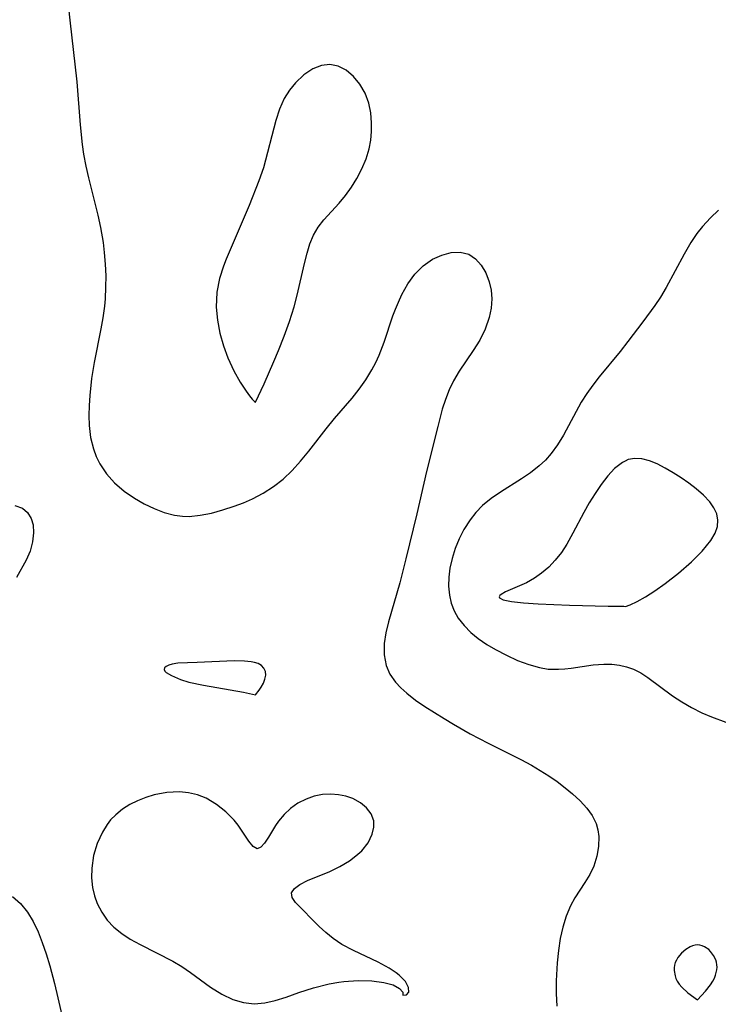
# Model space of a CAD drawing. Header units: metres. Extents: x 1073367 to 1082519, y 1569854 to 1574957.
# Tile 117 of 256: x 1074386 to 1074481, y 1573118 to 1573252. Entities that reach past the tile are written whole.
import ezdxf

# ---------------------------------------------------------------- set-up
doc = ezdxf.new("R2010")
doc.units = ezdxf.units.M
doc.layers.add('CGG_CurvaNivelLidar_v1', color=253, linetype='Continuous', lineweight=30)

msp = doc.modelspace()

# ---------------------------------------------------------------- linework, layer by layer
at = {"layer": 'CGG_CurvaNivelLidar_v1'}
for p, q in [((1074393.1261, 1573253.5015, 65.5), (1074393.2692, 1573251.8485, 65.5)), ((1074393.2692, 1573251.8485, 65.5), (1074394.2193, 1573243.4644, 65.5)), ((1074426.3022, 1573245.2238, 66), (1074425.0581, 1573244.4022, 66)), ((1074427.4455, 1573245.6749, 66), (1074426.3022, 1573245.2238, 66)), ((1074428.599, 1573245.8075, 66), (1074427.4455, 1573245.6749, 66)), ((1074429.7236, 1573245.5745, 66), (1074428.599, 1573245.8075, 66)), ((1074430.7932, 1573245.026, 66), (1074429.7236, 1573245.5745, 66)), ((1074431.7975, 1573244.1987, 66), (1074430.7932, 1573245.026, 66)), ((1074394.2193, 1573243.4644, 65.5), (1074394.6829, 1573237.6315, 65.5)), ((1074423.9083, 1573243.3204, 66), (1074423.096, 1573242.3154, 66)), ((1074425.0581, 1573244.4022, 66), (1074423.9083, 1573243.3204, 66)), ((1074432.6756, 1573243.1572, 66), (1074431.7975, 1573244.1987, 66)), ((1074423.096, 1573242.3154, 66), (1074422.3991, 1573241.1914, 66)), ((1074433.3949, 1573241.9331, 66), (1074432.6756, 1573243.1572, 66)), ((1074422.3991, 1573241.1914, 66), (1074421.7562, 1573239.7453, 66)), ((1074433.9071, 1573240.573, 66), (1074433.3949, 1573241.9331, 66)), ((1074421.7562, 1573239.7453, 66), (1074421.2455, 1573238.1919, 66)), ((1074434.1659, 1573239.2531, 66), (1074433.9071, 1573240.573, 66)), ((1074421.2455, 1573238.1919, 66), (1074419.5629, 1573231.8017, 66)), ((1074434.2655, 1573237.8756, 66), (1074434.1659, 1573239.2531, 66)), ((1074394.6829, 1573237.6315, 65.5), (1074394.9637, 1573234.9572, 65.5)), ((1074434.1497, 1573235.5444, 66), (1074434.253, 1573236.7136, 66)), ((1074434.253, 1573236.7136, 66), (1074434.2655, 1573237.8756, 66)), ((1074433.9397, 1573234.382, 66), (1074434.1497, 1573235.5444, 66)), ((1074394.9637, 1573234.9572, 65.5), (1074395.1595, 1573233.6294, 65.5)), ((1074433.5234, 1573232.9917, 66), (1074433.9397, 1573234.382, 66)), ((1074395.1595, 1573233.6294, 65.5), (1074395.4622, 1573232.024, 65.5)), ((1074432.955, 1573231.6421, 66), (1074433.5234, 1573232.9917, 66)), ((1074395.4622, 1573232.024, 65.5), (1074395.8214, 1573230.4287, 65.5)), ((1074419.5629, 1573231.8017, 66), (1074418.9577, 1573230.024, 66)), ((1074432.263, 1573230.3442, 66), (1074432.955, 1573231.6421, 66)), ((1074395.8214, 1573230.4287, 65.5), (1074397.0926, 1573225.3663, 65.5)), ((1074418.9577, 1573230.024, 66), (1074417.6216, 1573226.6793, 66)), ((1074431.5112, 1573229.1665, 66), (1074432.263, 1573230.3442, 66)), ((1074430.6955, 1573228.0503, 66), (1074431.5112, 1573229.1665, 66)), ((1074429.8417, 1573227.0005, 66), (1074430.6955, 1573228.0503, 66)), ((1074417.6216, 1573226.6793, 66), (1074414.5019, 1573219.3792, 66)), ((1074427.788, 1573224.7438, 66), (1074429.8417, 1573227.0005, 66)), ((1074481.3816, 1573226.0518, 66), (1074480.258, 1573224.9802, 66)), ((1074397.0926, 1573225.3663, 65.5), (1074397.4611, 1573223.6687, 65.5)), ((1074426.9999, 1573223.74, 66), (1074427.788, 1573224.7438, 66)), ((1074480.258, 1573224.9802, 66), (1074479.2077, 1573223.8336, 66)), ((1074397.4611, 1573223.6687, 65.5), (1074397.7948, 1573221.6631, 65.5)), ((1074426.3541, 1573222.6563, 66), (1074426.9999, 1573223.74, 66)), ((1074479.2077, 1573223.8336, 66), (1074478.4363, 1573222.8607, 66)), ((1074425.8728, 1573221.4585, 66), (1074426.3541, 1573222.6563, 66)), ((1074478.4363, 1573222.8607, 66), (1074477.606, 1573221.63, 66)), ((1074397.7948, 1573221.6631, 65.5), (1074397.9612, 1573220.2762, 65.5)), ((1074425.4994, 1573220.1769, 66), (1074425.8728, 1573221.4585, 66)), ((1074477.606, 1573221.63, 66), (1074476.7033, 1573220.0831, 66)), ((1074397.9612, 1573220.2762, 65.5), (1074398.0891, 1573218.711, 65.5)), ((1074414.5019, 1573219.3792, 66), (1074414.1299, 1573218.418, 66)), ((1074425.1495, 1573218.8079, 66), (1074425.4994, 1573220.1769, 66)), ((1074441.2682, 1573218.4826, 65.5), (1074442.5319, 1573219.3661, 65.5)), ((1074442.5319, 1573219.3661, 65.5), (1074443.7963, 1573219.9448, 65.5)), ((1074443.7963, 1573219.9448, 65.5), (1074445.0751, 1573220.2681, 65.5)), ((1074445.0751, 1573220.2681, 65.5), (1074446.3091, 1573220.3178, 65.5)), ((1074446.3091, 1573220.3178, 65.5), (1074447.4597, 1573220.0419, 65.5)), ((1074447.4597, 1573220.0419, 65.5), (1074448.3821, 1573219.4448, 65.5)), ((1074448.3821, 1573219.4448, 65.5), (1074449.1556, 1573218.5762, 65.5)), ((1074476.7033, 1573220.0831, 66), (1074474.2578, 1573215.5421, 66)), ((1074398.0891, 1573218.711, 65.5), (1074398.1532, 1573217.1412, 65.5)), ((1074414.1299, 1573218.418, 66), (1074413.5873, 1573216.7686, 66)), ((1074424.1495, 1573214.4995, 66), (1074425.1495, 1573218.8079, 66)), ((1074440.1302, 1573217.3491, 65.5), (1074441.2682, 1573218.4826, 65.5)), ((1074449.1556, 1573218.5762, 65.5), (1074449.7786, 1573217.5061, 65.5)), ((1074398.1532, 1573217.1412, 65.5), (1074398.1488, 1573215.5696, 65.5)), ((1074413.5873, 1573216.7686, 66), (1074413.2412, 1573214.9094, 66)), ((1074439.187, 1573216.0495, 65.5), (1074440.1302, 1573217.3491, 65.5)), ((1074449.7786, 1573217.5061, 65.5), (1074450.239, 1573216.2908, 65.5)), ((1074398.1488, 1573215.5696, 65.5), (1074398.0677, 1573213.9989, 65.5)), ((1074438.3774, 1573214.5937, 65.5), (1074439.187, 1573216.0495, 65.5)), ((1074450.239, 1573216.2908, 65.5), (1074450.488, 1573215.1653, 65.5)), ((1074474.2578, 1573215.5421, 66), (1074473.4691, 1573214.2376, 66)), ((1074398.0677, 1573213.9989, 65.5), (1074397.9737, 1573213.0161, 65.5)), ((1074413.2412, 1573214.9094, 66), (1074413.1598, 1573212.8782, 66)), ((1074423.725, 1573212.9182, 66), (1074424.1495, 1573214.4995, 66)), ((1074437.8939, 1573213.544, 65.5), (1074438.3774, 1573214.5937, 65.5)), ((1074450.488, 1573215.1653, 65.5), (1074450.5803, 1573213.9907, 65.5)), ((1074450.5803, 1573213.9907, 65.5), (1074450.4894, 1573212.7249, 65.5)), ((1074473.4691, 1573214.2376, 66), (1074472.7112, 1573213.1032, 66)), ((1074397.9737, 1573213.0161, 65.5), (1074397.756, 1573211.427, 65.5)), ((1074413.1598, 1573212.8782, 66), (1074413.3217, 1573211.1167, 66)), ((1074423.1009, 1573210.9293, 66), (1074423.725, 1573212.9182, 66)), ((1074437.1645, 1573211.6687, 65.5), (1074437.5158, 1573212.6168, 65.5)), ((1074437.5158, 1573212.6168, 65.5), (1074437.8939, 1573213.544, 65.5)), ((1074450.4894, 1573212.7249, 65.5), (1074450.2205, 1573211.4527, 65.5)), ((1074472.7112, 1573213.1032, 66), (1074471.1055, 1573210.8913, 66)), ((1074397.756, 1573211.427, 65.5), (1074397.4882, 1573209.9036, 65.5)), ((1074435.9671, 1573208.1094, 65.5), (1074437.1645, 1573211.6687, 65.5)), ((1074450.2205, 1573211.4527, 65.5), (1074449.6735, 1573209.9013, 65.5)), ((1074397.4882, 1573209.9036, 65.5), (1074396.586, 1573205.3427, 65.5)), ((1074413.3217, 1573211.1167, 66), (1074413.6689, 1573209.3393, 66)), ((1074422.3884, 1573208.9314, 66), (1074423.1009, 1573210.9293, 66)), ((1074449.6735, 1573209.9013, 65.5), (1074448.9404, 1573208.3973, 65.5)), ((1074471.1055, 1573210.8913, 66), (1074469.0701, 1573208.1839, 66)), ((1074413.6689, 1573209.3393, 66), (1074414.1662, 1573207.5949, 66)), ((1074421.6289, 1573206.9883, 66), (1074422.3884, 1573208.9314, 66)), ((1074414.1662, 1573207.5949, 66), (1074414.7627, 1573205.9762, 66)), ((1074435.2939, 1573206.3532, 65.5), (1074435.9671, 1573208.1094, 65.5)), ((1074448.9404, 1573208.3973, 65.5), (1074448.0673, 1573206.9629, 65.5)), ((1074469.0701, 1573208.1839, 66), (1074468.0234, 1573206.8679, 66)), ((1074414.7627, 1573205.9762, 66), (1074415.5731, 1573204.2196, 66)), ((1074421.0043, 1573205.4883, 66), (1074421.6289, 1573206.9883, 66)), ((1074434.8261, 1573205.3313, 65.5), (1074435.2939, 1573206.3532, 65.5)), ((1074448.0673, 1573206.9629, 65.5), (1074446.1373, 1573204.1561, 65.5)), ((1074468.0234, 1573206.8679, 66), (1074465.17, 1573203.4113, 66)), ((1074396.586, 1573205.3427, 65.5), (1074396.2426, 1573203.1878, 65.5)), ((1074419.6709, 1573202.4757, 66), (1074421.0043, 1573205.4883, 66)), ((1074434.303, 1573204.3368, 65.5), (1074434.8261, 1573205.3313, 65.5)), ((1074396.2426, 1573203.1878, 65.5), (1074395.9946, 1573200.8657, 65.5)), ((1074415.5731, 1573204.2196, 66), (1074416.4232, 1573202.6919, 66)), ((1074433.486, 1573203.0037, 65.5), (1074434.303, 1573204.3368, 65.5)), ((1074446.1373, 1573204.1561, 65.5), (1074445.3897, 1573202.8666, 65.5)), ((1074465.17, 1573203.4113, 66), (1074464.301, 1573202.2878, 66)), ((1074416.4232, 1573202.6919, 66), (1074417.2292, 1573201.4507, 66)), ((1074418.5, 1573199.9624, 66), (1074419.6709, 1573202.4757, 66)), ((1074432.5827, 1573201.7249, 65.5), (1074433.486, 1573203.0037, 65.5)), ((1074445.3897, 1573202.8666, 65.5), (1074444.7993, 1573201.6293, 65.5)), ((1074464.301, 1573202.2878, 66), (1074463.4808, 1573201.1479, 66)), ((1074395.9946, 1573200.8657, 65.5), (1074395.9002, 1573199.4944, 65.5)), ((1074417.2292, 1573201.4507, 66), (1074417.679, 1573200.8376, 66)), ((1074417.679, 1573200.8376, 66), (1074418.0539, 1573200.3762, 66)), ((1074431.6122, 1573200.4949, 65.5), (1074432.5827, 1573201.7249, 65.5)), ((1074444.7993, 1573201.6293, 65.5), (1074444.2909, 1573200.3384, 65.5)), ((1074463.4808, 1573201.1479, 66), (1074462.733, 1573199.9797, 66)), ((1074395.9002, 1573199.4944, 65.5), (1074395.8615, 1573198.138, 65.5)), ((1074418.0539, 1573200.3762, 66), (1074418.3632, 1573200.0477, 66)), ((1074418.3632, 1573200.0477, 66), (1074418.5, 1573199.9624, 66)), ((1074429.2449, 1573197.7513, 65.5), (1074431.6122, 1573200.4949, 65.5)), ((1074444.2909, 1573200.3384, 65.5), (1074443.8562, 1573199.0061, 65.5)), ((1074462.733, 1573199.9797, 66), (1074460.3317, 1573195.4644, 66)), ((1074395.8615, 1573198.138, 65.5), (1074395.9031, 1573196.8015, 65.5)), ((1074443.8562, 1573199.0061, 65.5), (1074443.2356, 1573196.6786, 65.5)), ((1074395.9031, 1573196.8015, 65.5), (1074396.1001, 1573195.1893, 65.5)), ((1074428.0997, 1573196.3551, 65.5), (1074429.2449, 1573197.7513, 65.5)), ((1074443.2356, 1573196.6786, 65.5), (1074441.7055, 1573190.555, 65.5)), ((1074396.1001, 1573195.1893, 65.5), (1074396.4796, 1573193.6384, 65.5)), ((1074425.7192, 1573193.3073, 65.5), (1074428.0997, 1573196.3551, 65.5)), ((1074460.3317, 1573195.4644, 66), (1074459.5161, 1573194.1684, 66)), ((1074459.5161, 1573194.1684, 66), (1074458.635, 1573192.991, 66)), ((1074396.4796, 1573193.6384, 65.5), (1074396.8692, 1573192.5933, 65.5)), ((1074396.8692, 1573192.5933, 65.5), (1074397.3574, 1573191.5979, 65.5)), ((1074424.6275, 1573191.9719, 65.5), (1074425.7192, 1573193.3073, 65.5)), ((1074458.635, 1573192.991, 66), (1074457.8574, 1573192.1132, 66)), ((1074397.3574, 1573191.5979, 65.5), (1074398.2526, 1573190.2288, 65.5)), ((1074423.4839, 1573190.7003, 65.5), (1074424.6275, 1573191.9719, 65.5)), ((1074457.0113, 1573191.3019, 66), (1074455.8477, 1573190.3789, 66)), ((1074457.8574, 1573192.1132, 66), (1074457.0113, 1573191.3019, 66)), ((1074468.3383, 1573191.7876, 66.5), (1074467.2547, 1573190.9408, 66.5)), ((1074468.675, 1573191.974, 66.5), (1074468.3383, 1573191.7876, 66.5)), ((1074469.12, 1573192.1609, 66.5), (1074468.675, 1573191.974, 66.5)), ((1074470.0108, 1573192.3391, 66.5), (1074469.12, 1573192.1609, 66.5)), ((1074470.9472, 1573192.2758, 66.5), (1074470.0108, 1573192.3391, 66.5)), ((1074471.9781, 1573192.0042, 66.5), (1074470.9472, 1573192.2758, 66.5)), ((1074473.045, 1573191.5743, 66.5), (1074471.9781, 1573192.0042, 66.5)), ((1074474.1334, 1573191.0243, 66.5), (1074473.045, 1573191.5743, 66.5)), ((1074398.2526, 1573190.2288, 65.5), (1074399.3336, 1573189.0047, 65.5)), ((1074422.2608, 1573189.5284, 65.5), (1074423.4839, 1573190.7003, 65.5)), ((1074441.7055, 1573190.555, 65.5), (1074440.4099, 1573184.8203, 65.5)), ((1074455.8477, 1573190.3789, 66), (1074454.6084, 1573189.5368, 66)), ((1074466.3319, 1573189.9502, 66.5), (1074465.4493, 1573188.805, 66.5)), ((1074467.2547, 1573190.9408, 66.5), (1074466.3319, 1573189.9502, 66.5)), ((1074475.2287, 1573190.385, 66.5), (1074474.1334, 1573191.0243, 66.5)), ((1074476.2963, 1573189.6939, 66.5), (1074475.2287, 1573190.385, 66.5)), ((1074399.3336, 1573189.0047, 65.5), (1074400.6481, 1573187.8886, 65.5)), ((1074419.5434, 1573187.5948, 65.5), (1074420.9458, 1573188.4962, 65.5)), ((1074420.9458, 1573188.4962, 65.5), (1074422.2608, 1573189.5284, 65.5)), ((1074454.6084, 1573189.5368, 66), (1074451.7427, 1573187.7391, 66)), ((1074465.4493, 1573188.805, 66.5), (1074464.5998, 1573187.5514, 66.5)), ((1074477.3387, 1573188.9592, 66.5), (1074476.2963, 1573189.6939, 66.5)), ((1074478.3356, 1573188.1957, 66.5), (1074477.3387, 1573188.9592, 66.5)), ((1074400.6481, 1573187.8886, 65.5), (1074402.0879, 1573186.9154, 65.5)), ((1074418.0717, 1573186.8236, 65.5), (1074419.5434, 1573187.5948, 65.5)), ((1074451.7427, 1573187.7391, 66), (1074450.4863, 1573186.8726, 66)), ((1074464.5998, 1573187.5514, 66.5), (1074463.8206, 1573186.2939, 66.5)), ((1074479.3461, 1573187.3309, 66.5), (1074478.3356, 1573188.1957, 66.5)), ((1074480.2097, 1573186.4168, 66.5), (1074479.3461, 1573187.3309, 66.5)), ((1074385.8312, 1573185.9534, 65), (1074386.8623, 1573185.5836, 65)), ((1074402.0879, 1573186.9154, 65.5), (1074403.3962, 1573186.1651, 65.5)), ((1074403.3962, 1573186.1651, 65.5), (1074404.7405, 1573185.513, 65.5)), ((1074414.0723, 1573185.334, 65.5), (1074415.6118, 1573185.8378, 65.5)), ((1074415.6118, 1573185.8378, 65.5), (1074416.8524, 1573186.299, 65.5)), ((1074416.8524, 1573186.299, 65.5), (1074418.0717, 1573186.8236, 65.5)), ((1074449.3157, 1573185.9149, 66), (1074448.42, 1573185.0027, 66)), ((1074450.4863, 1573186.8726, 66), (1074449.3157, 1573185.9149, 66)), ((1074463.8206, 1573186.2939, 66.5), (1074463.0711, 1573184.9942, 66.5)), ((1074480.7496, 1573185.6299, 66.5), (1074480.2097, 1573186.4168, 66.5)), ((1074386.8623, 1573185.5836, 65), (1074387.5488, 1573184.9794, 65)), ((1074387.5488, 1573184.9794, 65), (1074388.0408, 1573184.1616, 65)), ((1074404.7405, 1573185.513, 65.5), (1074406.1084, 1573184.985, 65.5)), ((1074406.1084, 1573184.985, 65.5), (1074407.4901, 1573184.6163, 65.5)), ((1074407.4901, 1573184.6163, 65.5), (1074408.5877, 1573184.4713, 65.5)), ((1074408.5877, 1573184.4713, 65.5), (1074409.5046, 1573184.462, 65.5)), ((1074409.5046, 1573184.462, 65.5), (1074411.0062, 1573184.611, 65.5)), ((1074411.0062, 1573184.611, 65.5), (1074412.533, 1573184.915, 65.5)), ((1074412.533, 1573184.915, 65.5), (1074414.0723, 1573185.334, 65.5)), ((1074440.4099, 1573184.8203, 65.5), (1074438.9274, 1573178.6925, 65.5)), ((1074448.42, 1573185.0027, 66), (1074447.623, 1573184.003, 66)), ((1074463.0711, 1573184.9942, 66.5), (1074461.5845, 1573182.1678, 66.5)), ((1074481.1224, 1573184.804, 66.5), (1074480.7496, 1573185.6299, 66.5)), ((1074481.2961, 1573183.9527, 66.5), (1074481.1224, 1573184.804, 66.5)), ((1074388.0408, 1573184.1616, 65), (1074388.3041, 1573183.2885, 65)), ((1074388.3041, 1573183.2885, 65), (1074388.3734, 1573182.2342, 65)), ((1074447.623, 1573184.003, 66), (1074446.7978, 1573182.6991, 66)), ((1074481.2435, 1573183.094, 66.5), (1074481.2961, 1573183.9527, 66.5)), ((1074388.3734, 1573182.2342, 65), (1074388.2253, 1573181.0108, 65)), ((1074446.7978, 1573182.6991, 66), (1074446.1512, 1573181.4118, 66)), ((1074461.5845, 1573182.1678, 66.5), (1074460.7765, 1573180.7074, 66.5)), ((1074480.3188, 1573181.1624, 66.5), (1074480.9164, 1573182.1662, 66.5)), ((1074480.9164, 1573182.1662, 66.5), (1074481.2435, 1573183.094, 66.5)), ((1074388.2253, 1573181.0108, 65), (1074387.8804, 1573179.7518, 65)), ((1074446.1512, 1573181.4118, 66), (1074445.6136, 1573180.0744, 66)), ((1074460.7765, 1573180.7074, 66.5), (1074460.03, 1573179.5728, 66.5)), ((1074479.1575, 1573179.7297, 66.5), (1074480.3188, 1573181.1624, 66.5)), ((1074387.8804, 1573179.7518, 65), (1074387.3622, 1573178.5011, 65)), ((1074445.6136, 1573180.0744, 66), (1074445.201, 1573178.7589, 66)), ((1074460.03, 1573179.5728, 66.5), (1074459.2062, 1573178.518, 66.5)), ((1074477.6984, 1573178.2693, 66.5), (1074479.1575, 1573179.7297, 66.5)), ((1074387.3622, 1573178.5011, 65), (1074386.0572, 1573176.1678, 65)), ((1074438.9274, 1573178.6925, 65.5), (1074438.0779, 1573175.4315, 65.5)), ((1074445.201, 1573178.7589, 66), (1074444.9025, 1573177.4282, 66)), ((1074459.2062, 1573178.518, 66.5), (1074458.3124, 1573177.561, 66.5)), ((1074475.9394, 1573176.7452, 66.5), (1074477.6984, 1573178.2693, 66.5)), ((1074444.9025, 1573177.4282, 66), (1074444.7435, 1573176.1949, 66)), ((1074457.3538, 1573176.7254, 66.5), (1074456.3658, 1573176.0473, 66.5)), ((1074458.3124, 1573177.561, 66.5), (1074457.3538, 1573176.7254, 66.5)), ((1074474.1067, 1573175.3328, 66.5), (1074475.9394, 1573176.7452, 66.5)), ((1074438.0779, 1573175.4315, 65.5), (1074436.5533, 1573170.1491, 65.5)), ((1074444.7435, 1573176.1949, 66), (1074444.7119, 1573174.9728, 66)), ((1074455.2764, 1573175.4511, 66.5), (1074452.4231, 1573174.1982, 66.5)), ((1074456.3658, 1573176.0473, 66.5), (1074455.2764, 1573175.4511, 66.5)), ((1074472.725, 1573174.3654, 66.5), (1074474.1067, 1573175.3328, 66.5)), ((1074444.7119, 1573174.9728, 66), (1074444.8269, 1573173.7759, 66)), ((1074444.8269, 1573173.7759, 66), (1074445.0873, 1573172.6803, 66)), ((1074451.8439, 1573173.8706, 66.5), (1074451.6624, 1573173.6939, 66.5)), ((1074452.4231, 1573174.1982, 66.5), (1074451.8439, 1573173.8706, 66.5)), ((1074471.437, 1573173.5405, 66.5), (1074472.725, 1573174.3654, 66.5)), ((1074445.0873, 1573172.6803, 66), (1074445.4917, 1573171.6327, 66)), ((1074451.6624, 1573173.6939, 66.5), (1074451.6048, 1573173.5461, 66.5)), ((1074451.6048, 1573173.5461, 66.5), (1074451.6504, 1573173.3975, 66.5)), ((1074451.6504, 1573173.3975, 66.5), (1074452.1351, 1573173.1243, 66.5)), ((1074452.1351, 1573173.1243, 66.5), (1074453.2484, 1573172.9078, 66.5)), ((1074453.2484, 1573172.9078, 66.5), (1074454.8904, 1573172.7347, 66.5)), ((1074454.8904, 1573172.7347, 66.5), (1074456.8994, 1573172.5952, 66.5)), ((1074456.8994, 1573172.5952, 66.5), (1074461.1531, 1573172.3998, 66.5)), ((1074469.3713, 1573172.4321, 66.5), (1074470.3036, 1573172.8892, 66.5)), ((1074470.3036, 1573172.8892, 66.5), (1074471.437, 1573173.5405, 66.5)), ((1074445.4917, 1573171.6327, 66), (1074446.0356, 1573170.6473, 66)), ((1074461.1531, 1573172.3998, 66.5), (1074466.3871, 1573172.2612, 66.5)), ((1074466.3871, 1573172.2612, 66.5), (1074468.5, 1573172.2598, 66.5)), ((1074468.5, 1573172.2598, 66.5), (1074468.7406, 1573172.2082, 66.5)), ((1074468.7406, 1573172.2082, 66.5), (1074469.3713, 1573172.4321, 66.5)), ((1074436.5533, 1573170.1491, 65.5), (1074436.202, 1573168.6498, 65.5)), ((1074446.0356, 1573170.6473, 66), (1074446.8089, 1573169.6264, 66)), ((1074436.202, 1573168.6498, 65.5), (1074435.9832, 1573167.1895, 65.5)), ((1074446.8089, 1573169.6264, 66), (1074447.7242, 1573168.6967, 66)), ((1074447.7242, 1573168.6967, 66), (1074448.7527, 1573167.8541, 66)), ((1074435.9832, 1573167.1895, 65.5), (1074435.9618, 1573165.6524, 65.5)), ((1074448.7527, 1573167.8541, 66), (1074449.8949, 1573167.0784, 66)), ((1074449.8949, 1573167.0784, 66), (1074451.0996, 1573166.3693, 66)), ((1074451.0996, 1573166.3693, 66), (1074452.5792, 1573165.5925, 66)), ((1074407.9469, 1573164.5146, 65.5), (1074407.1607, 1573164.4109, 65.5)), ((1074410.587, 1573164.5994, 65.5), (1074407.9469, 1573164.5146, 65.5)), ((1074415.6194, 1573164.8325, 65.5), (1074410.587, 1573164.5994, 65.5)), ((1074417.0112, 1573164.8073, 65.5), (1074415.6194, 1573164.8325, 65.5)), ((1074417.9201, 1573164.7097, 65.5), (1074417.0112, 1573164.8073, 65.5)), ((1074418.3502, 1573164.6315, 65.5), (1074417.9201, 1573164.7097, 65.5)), ((1074418.8567, 1573164.4802, 65.5), (1074418.3502, 1573164.6315, 65.5)), ((1074419.2946, 1573164.2232, 65.5), (1074418.8567, 1573164.4802, 65.5)), ((1074435.9618, 1573165.6524, 65.5), (1074436.2314, 1573164.2007, 65.5)), ((1074452.5792, 1573165.5925, 66), (1074454.0889, 1573164.901, 66)), ((1074454.0889, 1573164.901, 66), (1074455.6136, 1573164.323, 66)), ((1074406.1631, 1573163.8768, 65.5), (1074406.0876, 1573163.6547, 65.5)), ((1074406.0876, 1573163.6547, 65.5), (1074406.1745, 1573163.4559, 65.5)), ((1074406.3891, 1573164.0881, 65.5), (1074406.1631, 1573163.8768, 65.5)), ((1074406.1745, 1573163.4559, 65.5), (1074406.3859, 1573163.2594, 65.5)), ((1074406.3859, 1573163.2594, 65.5), (1074407.0694, 1573162.8666, 65.5)), ((1074406.7302, 1573164.2723, 65.5), (1074406.3891, 1573164.0881, 65.5)), ((1074407.1607, 1573164.4109, 65.5), (1074406.7302, 1573164.2723, 65.5)), ((1074419.6304, 1573163.8556, 65.5), (1074419.2946, 1573164.2232, 65.5)), ((1074419.8347, 1573163.4008, 65.5), (1074419.6304, 1573163.8556, 65.5)), ((1074419.8869, 1573162.8871, 65.5), (1074419.8347, 1573163.4008, 65.5)), ((1074436.2314, 1573164.2007, 65.5), (1074436.7502, 1573163.0231, 65.5)), ((1074455.6136, 1573164.323, 66), (1074457.0495, 1573163.9218, 66)), ((1074457.0495, 1573163.9218, 66), (1074458.2434, 1573163.7336, 66)), ((1074458.2434, 1573163.7336, 66), (1074459.6332, 1573163.6967, 66)), ((1074459.6332, 1573163.6967, 66), (1074460.4925, 1573163.7601, 66)), ((1074460.4925, 1573163.7601, 66), (1074461.3511, 1573163.8658, 66)), ((1074461.3511, 1573163.8658, 66), (1074464.3313, 1573164.2884, 66)), ((1074464.3313, 1573164.2884, 66), (1074465.8176, 1573164.3986, 66)), ((1074465.8176, 1573164.3986, 66), (1074466.8797, 1573164.3797, 66)), ((1074466.8797, 1573164.3797, 66), (1074467.9232, 1573164.2568, 66)), ((1074467.9232, 1573164.2568, 66), (1074468.8915, 1573164.0295, 66)), ((1074468.8915, 1573164.0295, 66), (1074469.8244, 1573163.6921, 66)), ((1074469.8244, 1573163.6921, 66), (1074470.8143, 1573163.1921, 66)), ((1074470.8143, 1573163.1921, 66), (1074471.7651, 1573162.5893, 66)), ((1074407.0694, 1573162.8666, 65.5), (1074408.3218, 1573162.3224, 65.5)), ((1074408.3218, 1573162.3224, 65.5), (1074409.4399, 1573161.9674, 65.5)), ((1074409.4399, 1573161.9674, 65.5), (1074411.447, 1573161.5235, 65.5)), ((1074419.288, 1573161.2896, 65.5), (1074419.5668, 1573161.7988, 65.5)), ((1074419.5668, 1573161.7988, 65.5), (1074419.7835, 1573162.3421, 65.5)), ((1074419.7835, 1573162.3421, 65.5), (1074419.8869, 1573162.8871, 65.5)), ((1074436.7502, 1573163.0231, 65.5), (1074437.5046, 1573161.9371, 65.5)), ((1074437.5046, 1573161.9371, 65.5), (1074438.2216, 1573161.1619, 65.5)), ((1074471.7651, 1573162.5893, 66), (1074475.1012, 1573160.0957, 66)), ((1074411.447, 1573161.5235, 65.5), (1074416.8476, 1573160.596, 65.5)), ((1074416.8476, 1573160.596, 65.5), (1074418.5, 1573160.245, 65.5)), ((1074418.5, 1573160.245, 65.5), (1074419.0112, 1573160.8683, 65.5)), ((1074419.0112, 1573160.8683, 65.5), (1074419.288, 1573161.2896, 65.5)), ((1074438.2216, 1573161.1619, 65.5), (1074439.0336, 1573160.4307, 65.5)), ((1074439.0336, 1573160.4307, 65.5), (1074440.2181, 1573159.5148, 65.5)), ((1074440.2181, 1573159.5148, 65.5), (1074441.4972, 1573158.6355, 65.5)), ((1074475.1012, 1573160.0957, 66), (1074476.374, 1573159.2549, 66)), ((1074476.374, 1573159.2549, 66), (1074477.7111, 1573158.4869, 66)), ((1074441.4972, 1573158.6355, 65.5), (1074444.0942, 1573156.9977, 65.5)), ((1074477.7111, 1573158.4869, 66), (1074479.1011, 1573157.8036, 66)), ((1074479.1011, 1573157.8036, 66), (1074480.4082, 1573157.257, 66)), ((1074444.0942, 1573156.9977, 65.5), (1074445.3747, 1573156.2281, 65.5)), ((1074480.4082, 1573157.257, 66), (1074484.2892, 1573155.7706, 66)), ((1074445.3747, 1573156.2281, 65.5), (1074447.6447, 1573154.932, 65.5)), ((1074447.6447, 1573154.932, 65.5), (1074450.0934, 1573153.6496, 65.5)), ((1074450.0934, 1573153.6496, 65.5), (1074454.5168, 1573151.436, 65.5)), ((1074454.5168, 1573151.436, 65.5), (1074455.9529, 1573150.6623, 65.5)), ((1074455.9529, 1573150.6623, 65.5), (1074457.152, 1573149.9647, 65.5)), ((1074457.152, 1573149.9647, 65.5), (1074458.3096, 1573149.2326, 65.5)), ((1074458.3096, 1573149.2326, 65.5), (1074459.4516, 1573148.4396, 65.5)), ((1074459.4516, 1573148.4396, 65.5), (1074460.5355, 1573147.6155, 65.5)), ((1074408.1655, 1573147.071, 65.5), (1074406.4553, 1573146.975, 65.5)), ((1074409.4157, 1573146.9411, 65.5), (1074408.1655, 1573147.071, 65.5)), ((1074460.5355, 1573147.6155, 65.5), (1074461.5549, 1573146.7682, 65.5)), ((1074402.4953, 1573145.8418, 65.5), (1074401.4327, 1573145.3152, 65.5)), ((1074403.6051, 1573146.2778, 65.5), (1074402.4953, 1573145.8418, 65.5)), ((1074404.7449, 1573146.6269, 65.5), (1074403.6051, 1573146.2778, 65.5)), ((1074406.4553, 1573146.975, 65.5), (1074404.7449, 1573146.6269, 65.5)), ((1074410.6294, 1573146.644, 65.5), (1074409.4157, 1573146.9411, 65.5)), ((1074411.7853, 1573146.1892, 65.5), (1074410.6294, 1573146.644, 65.5)), ((1074413.2146, 1573145.3515, 65.5), (1074411.7853, 1573146.1892, 65.5)), ((1074425.3585, 1573146.0784, 65.5), (1074424.2578, 1573145.5021, 65.5)), ((1074426.4494, 1573146.4534, 65.5), (1074425.3585, 1573146.0784, 65.5)), ((1074427.5829, 1573146.6743, 65.5), (1074426.4494, 1573146.4534, 65.5)), ((1074428.7292, 1573146.7412, 65.5), (1074427.5829, 1573146.6743, 65.5)), ((1074429.7721, 1573146.6641, 65.5), (1074428.7292, 1573146.7412, 65.5)), ((1074430.7766, 1573146.4594, 65.5), (1074429.7721, 1573146.6641, 65.5)), ((1074431.7171, 1573146.1313, 65.5), (1074430.7766, 1573146.4594, 65.5)), ((1074432.7369, 1573145.5727, 65.5), (1074431.7171, 1573146.1313, 65.5)), ((1074461.5549, 1573146.7682, 65.5), (1074462.5767, 1573145.8248, 65.5)), ((1074462.5767, 1573145.8248, 65.5), (1074463.4781, 1573144.8513, 65.5)), ((1074400.4297, 1573144.6865, 65.5), (1074399.5154, 1573143.9521, 65.5)), ((1074401.4327, 1573145.3152, 65.5), (1074400.4297, 1573144.6865, 65.5)), ((1074414.4909, 1573144.3258, 65.5), (1074413.2146, 1573145.3515, 65.5)), ((1074423.2559, 1573144.7852, 65.5), (1074422.3695, 1573143.9686, 65.5)), ((1074424.2578, 1573145.5021, 65.5), (1074423.2559, 1573144.7852, 65.5)), ((1074433.5829, 1573144.8688, 65.5), (1074432.7369, 1573145.5727, 65.5)), ((1074434.2074, 1573144.0498, 65.5), (1074433.5829, 1573144.8688, 65.5)), ((1074463.4781, 1573144.8513, 65.5), (1074464.2197, 1573143.8351, 65.5)), ((1074398.8256, 1573143.2403, 65.5), (1074398.3353, 1573142.6121, 65.5)), ((1074399.5154, 1573143.9521, 65.5), (1074398.8256, 1573143.2403, 65.5)), ((1074415.5968, 1573143.1902, 65.5), (1074414.4909, 1573144.3258, 65.5)), ((1074416.152, 1573142.5065, 65.5), (1074415.5968, 1573143.1902, 65.5)), ((1074421.62, 1573143.0881, 65.5), (1074421.1957, 1573142.4712, 65.5)), ((1074422.3695, 1573143.9686, 65.5), (1074421.62, 1573143.0881, 65.5)), ((1074434.5496, 1573143.1391, 65.5), (1074434.2074, 1573144.0498, 65.5)), ((1074434.5713, 1573142.2394, 65.5), (1074434.5496, 1573143.1391, 65.5)), ((1074464.2197, 1573143.8351, 65.5), (1074464.7535, 1573142.7612, 65.5)), ((1074398.3353, 1573142.6121, 65.5), (1074397.7008, 1573141.5847, 65.5)), ((1074417.6057, 1573140.3652, 65.5), (1074416.152, 1573142.5065, 65.5)), ((1074421.1957, 1573142.4712, 65.5), (1074420.2459, 1573140.9014, 65.5)), ((1074434.3449, 1573141.3085, 65.5), (1074434.5713, 1573142.2394, 65.5)), ((1074464.7535, 1573142.7612, 65.5), (1074464.9943, 1573141.8965, 65.5)), ((1074464.9943, 1573141.8965, 65.5), (1074465.108, 1573140.9987, 65.5)), ((1074397.7008, 1573141.5847, 65.5), (1074397.0037, 1573140.0354, 65.5)), ((1074418.1793, 1573139.6356, 65.5), (1074417.6057, 1573140.3652, 65.5)), ((1074420.2459, 1573140.9014, 65.5), (1074419.7124, 1573140.0928, 65.5)), ((1074433.7764, 1573140.1521, 65.5), (1074434.3449, 1573141.3085, 65.5)), ((1074465.108, 1573140.9987, 65.5), (1074465.0866, 1573139.654, 65.5)), ((1074397.0037, 1573140.0354, 65.5), (1074396.5161, 1573138.3942, 65.5)), ((1074418.7177, 1573139.3339, 65.5), (1074418.1793, 1573139.6356, 65.5)), ((1074419.2064, 1573139.532, 65.5), (1074418.7177, 1573139.3339, 65.5)), ((1074419.7124, 1573140.0928, 65.5), (1074419.2064, 1573139.532, 65.5)), ((1074432.1426, 1573138.3453, 65.5), (1074432.9282, 1573139.0649, 65.5)), ((1074432.9282, 1573139.0649, 65.5), (1074433.7764, 1573140.1521, 65.5)), ((1074465.0866, 1573139.654, 65.5), (1074464.8595, 1573138.2985, 65.5)), ((1074396.5161, 1573138.3942, 65.5), (1074396.2528, 1573136.7051, 65.5)), ((1074429.9468, 1573136.9032, 65.5), (1074431.2543, 1573137.6923, 65.5)), ((1074431.2543, 1573137.6923, 65.5), (1074432.1426, 1573138.3453, 65.5)), ((1074464.8595, 1573138.2985, 65.5), (1074464.4269, 1573136.9692, 65.5)), ((1074396.2528, 1573136.7051, 65.5), (1074396.2228, 1573135.3666, 65.5)), ((1074428.5794, 1573136.2359, 65.5), (1074429.9468, 1573136.9032, 65.5)), ((1074464.4269, 1573136.9692, 65.5), (1074463.8839, 1573135.8511, 65.5)), ((1074396.2228, 1573135.3666, 65.5), (1074396.3618, 1573134.045, 65.5)), ((1074425.5562, 1573135, 65.5), (1074428.5794, 1573136.2359, 65.5)), ((1074463.8839, 1573135.8511, 65.5), (1074463.235, 1573134.7626, 65.5)), ((1074396.3618, 1573134.045, 65.5), (1074396.6219, 1573132.95, 65.5)), ((1074423.3897, 1573133.3494, 65.5), (1074423.7801, 1573133.9231, 65.5)), ((1074423.7801, 1573133.9231, 65.5), (1074424.539, 1573134.473, 65.5)), ((1074424.539, 1573134.473, 65.5), (1074425.5562, 1573135, 65.5)), ((1074463.235, 1573134.7626, 65.5), (1074461.8725, 1573132.6469, 65.5)), ((1074385.5219, 1573132.8411, 65), (1074386.6031, 1573131.8707, 65)), ((1074396.6219, 1573132.95, 65.5), (1074397.0086, 1573131.8958, 65.5)), ((1074423.4662, 1573132.7205, 65.5), (1074423.3897, 1573133.3494, 65.5)), ((1074423.9368, 1573132.0427, 65.5), (1074423.4662, 1573132.7205, 65.5)), ((1074461.8725, 1573132.6469, 65.5), (1074461.2668, 1573131.5624, 65.5)), ((1074386.6031, 1573131.8707, 65), (1074387.5249, 1573130.7268, 65)), ((1074397.0086, 1573131.8958, 65.5), (1074397.6168, 1573130.7267, 65.5)), ((1074427.1568, 1573128.7874, 65.5), (1074423.9368, 1573132.0427, 65.5)), ((1074461.2668, 1573131.5624, 65.5), (1074460.679, 1573130.1722, 65.5)), ((1074387.5249, 1573130.7268, 65), (1074388.3005, 1573129.4438, 65)), ((1074397.6168, 1573130.7267, 65.5), (1074398.3774, 1573129.6471, 65.5)), ((1074460.679, 1573130.1722, 65.5), (1074460.2241, 1573128.6861, 65.5)), ((1074388.3005, 1573129.4438, 65), (1074388.9659, 1573128.0552, 65)), ((1074398.3774, 1573129.6471, 65.5), (1074399.2804, 1573128.6756, 65.5)), ((1074399.2804, 1573128.6756, 65.5), (1074400.3298, 1573127.8159, 65.5)), ((1074428.0457, 1573127.936, 65.5), (1074427.1568, 1573128.7874, 65.5)), ((1074460.2241, 1573128.6861, 65.5), (1074459.8784, 1573127.1266, 65.5)), ((1074388.9659, 1573128.0552, 65), (1074389.5505, 1573126.588, 65)), ((1074400.3298, 1573127.8159, 65.5), (1074401.4835, 1573127.057, 65.5)), ((1074401.4835, 1573127.057, 65.5), (1074402.8228, 1573126.3081, 65.5)), ((1074429.0236, 1573127.1332, 65.5), (1074428.0457, 1573127.936, 65.5)), ((1074430.24, 1573126.3391, 65.5), (1074429.0236, 1573127.1332, 65.5)), ((1074459.8784, 1573127.1266, 65.5), (1074459.6242, 1573125.5117, 65.5)), ((1074389.5505, 1573126.588, 65), (1074390.0785, 1573125.0639, 65)), ((1074402.8228, 1573126.3081, 65.5), (1074407.2794, 1573124.0619, 65.5)), ((1074431.8054, 1573125.5094, 65.5), (1074430.24, 1573126.3391, 65.5)), ((1074476.923, 1573125.6531, 66), (1074476.3504, 1573125.1525, 66)), ((1074477.5371, 1573126.023, 66), (1074476.923, 1573125.6531, 66)), ((1074477.856, 1573126.1571, 66), (1074477.5371, 1573126.023, 66)), ((1074478.1785, 1573126.2466, 66), (1074477.856, 1573126.1571, 66)), ((1074478.5019, 1573126.2791, 66), (1074478.1785, 1573126.2466, 66)), ((1074478.8238, 1573126.2442, 66), (1074478.5019, 1573126.2791, 66)), ((1074479.1413, 1573126.1515, 66), (1074478.8238, 1573126.2442, 66)), ((1074479.4512, 1573126.0127, 66), (1074479.1413, 1573126.1515, 66)), ((1074480.0308, 1573125.6254, 66), (1074479.4512, 1573126.0127, 66)), ((1074390.0785, 1573125.0639, 65), (1074390.5806, 1573123.4384, 65)), ((1074435.1327, 1573123.9253, 65.5), (1074431.8054, 1573125.5094, 65.5)), ((1074459.6242, 1573125.5117, 65.5), (1074459.449, 1573123.8559, 65.5)), ((1074475.8529, 1573124.5417, 66), (1074475.6487, 1573124.213, 66)), ((1074476.3504, 1573125.1525, 66), (1074475.8529, 1573124.5417, 66)), ((1074480.2887, 1573125.3829, 66), (1074480.0308, 1573125.6254, 66)), ((1074480.6945, 1573124.8432, 66), (1074480.2887, 1573125.3829, 66)), ((1074480.9917, 1573124.2338, 66), (1074480.6945, 1573124.8432, 66)), ((1074390.5806, 1573123.4384, 65), (1074391.2176, 1573121.0117, 65)), ((1074407.2794, 1573124.0619, 65.5), (1074408.5099, 1573123.3436, 65.5)), ((1074408.5099, 1573123.3436, 65.5), (1074409.6931, 1573122.5301, 65.5)), ((1074436.6417, 1573123.1095, 65.5), (1074435.1327, 1573123.9253, 65.5)), ((1074437.5914, 1573122.4834, 65.5), (1074436.6417, 1573123.1095, 65.5)), ((1074459.449, 1573123.8559, 65.5), (1074459.3317, 1573121.4125, 65.5)), ((1074475.3734, 1573123.5178, 66), (1074475.3277, 1573123.1634, 66)), ((1074475.3277, 1573123.1634, 66), (1074475.3347, 1573122.8012, 66)), ((1074475.4845, 1573123.8716, 66), (1074475.3734, 1573123.5178, 66)), ((1074475.6487, 1573124.213, 66), (1074475.4845, 1573123.8716, 66)), ((1074481.0929, 1573123.9127, 66), (1074480.9917, 1573124.2338, 66)), ((1074481.1538, 1573123.584, 66), (1074481.0929, 1573123.9127, 66)), ((1074481.1353, 1573122.8655, 66), (1074481.1675, 1573123.2267, 66)), ((1074481.1675, 1573123.2267, 66), (1074481.1538, 1573123.584, 66)), ((1074409.6931, 1573122.5301, 65.5), (1074412.4026, 1573120.5261, 65.5)), ((1074438.0032, 1573122.1626, 65.5), (1074437.5914, 1573122.4834, 65.5)), ((1074438.8611, 1573121.2927, 65.5), (1074438.0032, 1573122.1626, 65.5)), ((1074475.3347, 1573122.8012, 66), (1074475.4691, 1573122.0703, 66)), ((1074475.4691, 1573122.0703, 66), (1074475.587, 1573121.7097, 66)), ((1074475.587, 1573121.7097, 66), (1074475.7684, 1573121.3306, 66)), ((1074480.5776, 1573121.328, 66), (1074480.8014, 1573121.7486, 66)), ((1074480.8014, 1573121.7486, 66), (1074480.9625, 1573122.1416, 66)), ((1074480.9625, 1573122.1416, 66), (1074481.1353, 1573122.8655, 66)), ((1074391.2176, 1573121.0117, 65), (1074391.6705, 1573119.1024, 65)), ((1074412.4026, 1573120.5261, 65.5), (1074413.9294, 1573119.5625, 65.5)), ((1074424.3944, 1573119.8058, 65.5), (1074426.3745, 1573120.4481, 65.5)), ((1074426.3745, 1573120.4481, 65.5), (1074428.4953, 1573120.9921, 65.5)), ((1074428.4953, 1573120.9921, 65.5), (1074429.8006, 1573121.2279, 65.5)), ((1074429.8006, 1573121.2279, 65.5), (1074430.4785, 1573121.3156, 65.5)), ((1074430.4785, 1573121.3156, 65.5), (1074432.4527, 1573121.4462, 65.5)), ((1074432.4527, 1573121.4462, 65.5), (1074434.2928, 1573121.3963, 65.5)), ((1074434.2928, 1573121.3963, 65.5), (1074435.9014, 1573121.1829, 65.5)), ((1074435.9014, 1573121.1829, 65.5), (1074437.1873, 1573120.8273, 65.5)), ((1074437.1873, 1573120.8273, 65.5), (1074438.0713, 1573120.3621, 65.5)), ((1074438.0713, 1573120.3621, 65.5), (1074438.5108, 1573119.8516, 65.5)), ((1074439.288, 1573120.4836, 65.5), (1074438.8611, 1573121.2927, 65.5)), ((1074439.296, 1573119.8563, 65.5), (1074439.288, 1573120.4836, 65.5)), ((1074459.3317, 1573121.4125, 65.5), (1074459.3353, 1573119.6812, 65.5)), ((1074475.7684, 1573121.3306, 66), (1074476.0281, 1573120.9352, 66)), ((1074476.0281, 1573120.9352, 66), (1074476.3768, 1573120.5237, 66)), ((1074476.3768, 1573120.5237, 66), (1074477.1912, 1573119.7683, 66)), ((1074479.5887, 1573119.9843, 66), (1074480.2777, 1573120.8663, 66)), ((1074480.2777, 1573120.8663, 66), (1074480.5776, 1573121.328, 66)), ((1074391.6705, 1573119.1024, 65), (1074393.2199, 1573112.0991, 65)), ((1074413.9294, 1573119.5625, 65.5), (1074415.4153, 1573118.879, 65.5)), ((1074421.1899, 1573118.7098, 65.5), (1074422.6425, 1573119.1768, 65.5)), ((1074422.6425, 1573119.1768, 65.5), (1074424.3944, 1573119.8058, 65.5)), ((1074438.5108, 1573119.8516, 65.5), (1074438.5, 1573119.4235, 65.5)), ((1074438.5, 1573119.4235, 65.5), (1074438.9875, 1573119.5079, 65.5)), ((1074438.9875, 1573119.5079, 65.5), (1074439.296, 1573119.8563, 65.5)), ((1074459.3353, 1573119.6812, 65.5), (1074459.3912, 1573117.9353, 65.5)), ((1074477.1912, 1573119.7683, 66), (1074478.5, 1573118.7924, 66)), ((1074478.5, 1573118.7924, 66), (1074479.5887, 1573119.9843, 66)), ((1074415.4153, 1573118.879, 65.5), (1074416.8504, 1573118.4599, 65.5)), ((1074416.8504, 1573118.4599, 65.5), (1074418.3179, 1573118.2897, 65.5)), ((1074418.3179, 1573118.2897, 65.5), (1074419.7483, 1573118.3931, 65.5)), ((1074419.7483, 1573118.3931, 65.5), (1074421.1899, 1573118.7098, 65.5))]:
    msp.add_line(p, q, dxfattribs=at)

doc.saveas('drawing.dxf')
